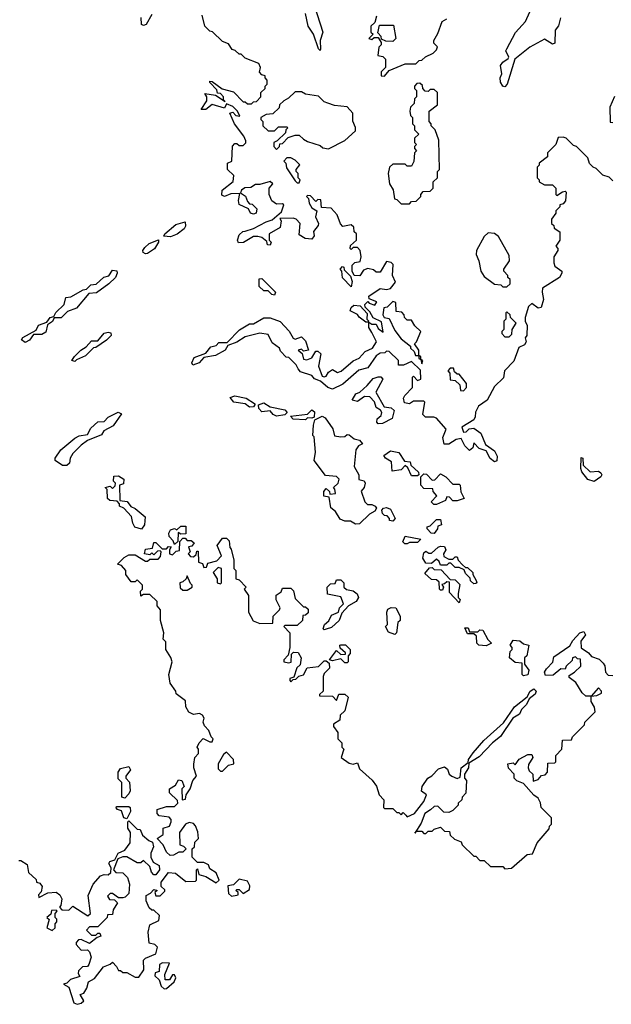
# Model space of a CAD drawing. Extents: x 2472589 to 2662339, y 701009 to 849030.
# Tile 105 of 256: x 2554719 to 2557568, y 756168 to 760905. Entities that reach past the tile are written whole.
import ezdxf

# ---------------------------------------------------------------- set-up
doc = ezdxf.new("R2010")
doc.units = 0

msp = doc.modelspace()

# ---------------------------------------------------------------- linework, layer by layer
at = {"layer": '0CON05XD'}
for points in [[(2556136.7, 760975), (2556177.8, 760845), (2556165.6, 760805), (2556167.1, 760762.9), (2556165, 760757.5), (2556157.5, 760765), (2556133.8, 760835), (2556107.1, 760875), (2556094.6, 760935)], [(2555355, 760930), (2555328, 760882), (2555315, 760876.7), (2555305, 760882.5), (2555303.3, 760916.7)], [(2557052.5, 759215), (2557048.3, 759181.7), (2557005, 759140), (2556970, 759075), (2556927.5, 759045), (2556913, 759017), (2556912.5, 758995), (2556905, 758980), (2556847.5, 758945), (2556855, 758920), (2556868.3, 758921.7), (2556883, 758937), (2556905, 758940), (2556940, 758915), (2556961.7, 758861.7), (2557005, 758830), (2557017.5, 758805), (2557017, 758783), (2557005, 758777.5), (2556983.6, 758793.6), (2556965, 758830), (2556931.7, 758841.7), (2556905, 758870), (2556900, 758845), (2556885, 758832.5), (2556862.5, 758855), (2556845, 758890), (2556820, 758885), (2556785, 758862.5), (2556762.5, 758862.5), (2556756.2, 758895), (2556772.5, 758935), (2556725, 758987.5), (2556713, 758993), (2556673.3, 758993.3), (2556660, 759005), (2556670, 759065), (2556665, 759070), (2556615, 759070), (2556595, 759057.5), (2556571.7, 759061.7), (2556567.5, 759085), (2556573, 759097), (2556610, 759135), (2556610, 759185), (2556615, 759190), (2556635, 759170), (2556650, 759175), (2556648.3, 759218.3), (2556605, 759260), (2556566.7, 759243.3), (2556542.5, 759242.5), (2556542.5, 759265), (2556498.3, 759308.3), (2556485, 759310), (2556477, 759303), (2556455, 759300), (2556435, 759287.5), (2556395, 759230), (2556351.7, 759218.3), (2556275, 759151.2), (2556225, 759127.5), (2556202.5, 759135), (2556166.4, 759166.4), (2556137.7, 759177.7), (2556125, 759192.5), (2556071.7, 759211.7), (2556060, 759225), (2556050, 759245), (2556015, 759280), (2556001.7, 759281.7), (2555975, 759310), (2555970, 759325), (2555935, 759350), (2555915, 759390), (2555875, 759397.5), (2555805, 759380), (2555765, 759353.3), (2555721.7, 759338.3), (2555707.5, 759315), (2555661.2, 759288.8), (2555605, 759280), (2555582.5, 759255), (2555552.5, 759242.5), (2555547.5, 759255), (2555559.3, 759280.7), (2555615, 759300), (2555638.8, 759331.2), (2555665, 759337.5), (2555678.3, 759351.7), (2555718.3, 759351.7), (2555777, 759413), (2555825, 759442.5), (2555845, 759442.5), (2555895, 759470), (2555925, 759470), (2555973.6, 759453.6), (2556016, 759406), (2556035, 759372.5), (2556045, 759367.5), (2556075, 759380), (2556095, 759360), (2556110, 759315), (2556085, 759310), (2556075, 759320), (2556060, 759315), (2556079.3, 759299.3), (2556085, 759272.5), (2556100.7, 759269.3), (2556125, 759277.5), (2556145, 759310), (2556155, 759310), (2556168.3, 759298.3), (2556158.3, 759238.3), (2556175, 759190), (2556185, 759187.5), (2556195, 759190), (2556205, 759210), (2556225, 759222.5), (2556248.3, 759208.3), (2556266.1, 759213.9), (2556325, 759263.3), (2556353, 759277), (2556381.7, 759308.3), (2556417.5, 759325), (2556436.7, 759355), (2556415, 759400), (2556400, 759425), (2556400, 759450), (2556415, 759440), (2556435, 759440), (2556445, 759420), (2556468.3, 759401.7), (2556461.7, 759451.7), (2556420.7, 759470.7), (2556405, 759500), (2556381.7, 759521.7), (2556380, 759535), (2556395, 759550), (2556401.7, 759541.7), (2556428.3, 759531.7), (2556438.3, 759548.3), (2556401.7, 759561.7), (2556400, 759575), (2556455, 759612.5), (2556485, 759607.5), (2556505, 759612.5), (2556528.3, 759641.7), (2556513.8, 759675), (2556517, 759727), (2556507, 759737), (2556485, 759742.5), (2556455, 759690), (2556435, 759690), (2556421.7, 759701.7), (2556395, 759707.5), (2556375, 759700), (2556356.7, 759673.3), (2556330, 759675), (2556320, 759695), (2556320, 759725), (2556333, 759737), (2556358.3, 759741.7), (2556362.5, 759765), (2556357.5, 759795), (2556345, 759810), (2556325, 759810), (2556315, 759800), (2556310, 759805), (2556311.7, 759818.3), (2556340, 759845), (2556340, 759875), (2556330, 759885), (2556327, 759907), (2556315, 759917.5), (2556275, 759910), (2556263, 759923), (2556247, 759967), (2556218.3, 759998.3), (2556171.7, 760001.7), (2556168.3, 760038.3), (2556155, 760040), (2556145, 760030), (2556118.3, 760058.3), (2556105, 760060), (2556100, 760055), (2556110, 760045), (2556113, 760023), (2556125, 760000), (2556150, 759985), (2556143, 759957), (2556157.5, 759925), (2556156.7, 759915), (2556133, 759887), (2556137.5, 759865), (2556125, 759850), (2556093, 759853), (2556065, 759870), (2556070, 759925), (2556050, 759945), (2556035, 759950), (2555971.7, 759948.3), (2555977.5, 759937.5), (2555972.5, 759905), (2555920, 759875), (2555920, 759845), (2555930, 759835), (2555925, 759820), (2555911.7, 759821.7), (2555908.3, 759838.3), (2555885, 759857.5), (2555865, 759862.5), (2555845, 759862.5), (2555797, 759833), (2555771.7, 759831.7), (2555767.5, 759845), (2555775, 759870), (2555793, 759887), (2555805, 759887.5), (2555845, 759900), (2555905, 759932.9), (2555935, 759942.5), (2555979.3, 759980.7), (2555990, 760015), (2555985, 760020), (2555955, 760017.5), (2555933, 760033), (2555920, 760065), (2555920, 760095), (2555937.5, 760115), (2555925, 760127.5), (2555875, 760112.5), (2555855, 760112.5), (2555832.5, 760097.5), (2555803.6, 760096.4), (2555787.5, 760085), (2555781.7, 760071.7), (2555806.1, 760056.1), (2555815, 760030), (2555825, 760020), (2555838.3, 760018.3), (2555860, 759995), (2555857.5, 759975), (2555845, 759970), (2555830, 759975), (2555820, 759995), (2555776.2, 760016.2), (2555772, 760035), (2555778.3, 760068.3), (2555735, 760068.1), (2555705, 760054.4), (2555691.7, 760061.7), (2555694.3, 760085.7), (2555746.7, 760126.7), (2555750, 760155), (2555720, 760185), (2555720, 760215), (2555740, 760225), (2555743, 760297), (2555755, 760310), (2555765, 760310), (2555775, 760300), (2555795, 760300), (2555807, 760313), (2555807, 760323), (2555797.5, 760345), (2555753.9, 760403.9), (2555730, 760455), (2555745, 760460), (2555760, 760445), (2555778.3, 760441.7), (2555767.5, 760465), (2555745, 760487.5), (2555715, 760500), (2555705, 760480), (2555645, 760497.5), (2555615, 760472.5), (2555592.5, 760472.5), (2555620, 760515), (2555620, 760535), (2555610, 760550), (2555661.7, 760541.7), (2555707.5, 760512.5), (2555700, 760520), (2555700, 760535), (2555685, 760550), (2555671.7, 760551.7), (2555667.5, 760567.5), (2555633.6, 760603.6), (2555635, 760610), (2555645, 760607.5), (2555693, 760573), (2555748.3, 760558.3), (2555795, 760510), (2555805, 760510), (2555815, 760500), (2555835, 760500), (2555845, 760510), (2555858.3, 760511.7), (2555880, 760535), (2555880, 760555), (2555900, 760575), (2555900, 760585), (2555910, 760595), (2555910, 760615), (2555900, 760625), (2555900, 760635), (2555885, 760640), (2555873, 760653), (2555877.5, 760675), (2555870, 760695), (2555805, 760720), (2555785, 760740), (2555775, 760740), (2555757, 760757), (2555741.7, 760761.7), (2555725, 760790), (2555695, 760800), (2555646.4, 760846.4), (2555635, 760850), (2555610, 760875), (2555597, 760927)], [(2556437, 760923), (2556428.3, 760891.7), (2556410, 760875), (2556410, 760845), (2556420, 760835), (2556400, 760815), (2556415, 760810), (2556425, 760820), (2556445, 760820), (2556460, 760795), (2556460, 760785), (2556447.5, 760772.5), (2556442.5, 760732.5), (2556467.5, 760727.5), (2556480, 760715), (2556480, 760675), (2556460, 760655), (2556460, 760635), (2556475, 760633.3)], [(2556475, 760633.3), (2556498.3, 760661.7), (2556575, 760692.5), (2556627, 760693), (2556641.7, 760708.3), (2556655, 760710), (2556673, 760727), (2556710, 760745), (2556725, 760760), (2556730, 760775), (2556713, 760793), (2556712.5, 760805), (2556731.7, 760838.3), (2556753, 760897), (2556775, 760910)], [(2557322.5, 760915), (2557313.9, 760876.1), (2557297.5, 760855), (2557295, 760792.5), (2557285, 760787.5), (2557245, 760812.5), (2557175, 760773.8), (2557102.5, 760715), (2557065.7, 760595), (2557055, 760582), (2557045, 760586), (2557033.3, 760605), (2557032.2, 760625), (2557040.8, 760645), (2557034.4, 760685), (2557045, 760700.8), (2557071.2, 760718.8), (2557073.8, 760725), (2557060, 760755), (2557064.3, 760765.7), (2557105.9, 760844.1), (2557155, 760897.5), (2557175, 760942.5)], [(2556515, 760800), (2556482.5, 760802.5), (2556461.7, 760811.7), (2556460, 760825), (2556442.5, 760842.5), (2556451.7, 760878.3), (2556518.3, 760878.3), (2556530, 760815), (2556515, 760800)], [(2556595, 760020), (2556605, 760030), (2556628.3, 760031.7), (2556650, 760055), (2556650, 760065), (2556661.7, 760078.3), (2556695, 760080), (2556710, 760095), (2556710, 760125), (2556730, 760145), (2556730, 760175), (2556740, 760185), (2556737.5, 760325), (2556720, 760375), (2556700, 760395), (2556700, 760405), (2556690, 760415), (2556690, 760465), (2556730, 760495), (2556730, 760555), (2556715, 760570), (2556695, 760570), (2556685, 760560), (2556671.7, 760561.7), (2556660, 760575), (2556658.3, 760588.3), (2556645, 760600), (2556631.7, 760598.3), (2556620, 760585), (2556620, 760575), (2556630, 760565), (2556630, 760535), (2556620, 760525), (2556618.3, 760501.7), (2556600, 760485), (2556597.5, 760465), (2556600, 760445), (2556610, 760435), (2556610, 760405), (2556620, 760395), (2556620, 760375), (2556640, 760355), (2556620, 760335), (2556620, 760315), (2556630, 760305), (2556620, 760295), (2556620, 760285), (2556630, 760275), (2556620, 760265), (2556617, 760223), (2556605, 760200), (2556585, 760200), (2556575, 760210), (2556515, 760210), (2556500, 760195), (2556492.5, 760165), (2556500, 760115), (2556517, 760087), (2556523.3, 760043.3), (2556535, 760040), (2556555, 760020), (2556595, 760020)], [(2555955, 760280), (2555970, 760295), (2555971.7, 760308.3), (2555985, 760310), (2556011.7, 760338.3), (2556045, 760350), (2556065, 760350), (2556085, 760330), (2556105, 760320), (2556165, 760300), (2556178.3, 760288.3), (2556205, 760283.3), (2556285, 760323.3), (2556335, 760370), (2556336.1, 760386.1), (2556323, 760417), (2556322.5, 760455), (2556296.2, 760486.2), (2556235, 760492.5), (2556203, 760503), (2556185, 760510), (2556157, 760537), (2556095, 760547.5), (2556075, 760557.5), (2556045, 760557.5), (2556013, 760527), (2555990, 760515), (2555970, 760495), (2555968.3, 760481.7), (2555938.3, 760451.7), (2555905, 760450), (2555880, 760435), (2555880, 760425), (2555890, 760415), (2555890, 760395), (2555915, 760370), (2555945, 760370), (2555965, 760390), (2556005, 760390), (2556010, 760385), (2556000, 760375), (2555998.3, 760361.7), (2555958.3, 760321.7), (2555942.5, 760315), (2555942.5, 760295), (2555955, 760280)], [(2557583.6, 760536.4), (2557560, 760485), (2557561.7, 760411.7), (2557575, 760410)], [(2557575, 760130), (2557557, 760147), (2557527, 760157), (2557495, 760190), (2557480, 760195), (2557463, 760213), (2557455, 760240), (2557400, 760295), (2557385, 760300), (2557350, 760335), (2557335, 760340), (2557311.7, 760338.3), (2557300, 760305), (2557260, 760265), (2557260, 760245), (2557220, 760215), (2557220, 760205), (2557210, 760195), (2557210, 760145), (2557220, 760135), (2557220, 760125), (2557245, 760110), (2557285, 760110), (2557300, 760095), (2557300, 760065), (2557305, 760060), (2557333, 760077), (2557345, 760080), (2557350, 760075), (2557347, 760033), (2557335, 760020), (2557320, 760015), (2557320, 760005), (2557300, 759985), (2557300, 759975), (2557280, 759945), (2557280, 759925), (2557290, 759915), (2557291.7, 759901.7), (2557320, 759885), (2557320, 759845), (2557300, 759815), (2557310, 759805), (2557310, 759795), (2557290, 759765), (2557290, 759735), (2557295, 759720), (2557330, 759695), (2557330, 759685), (2557317.5, 759665), (2557236.4, 759613.6), (2557233.8, 759595), (2557241.7, 759558.3), (2557229.3, 759520.7), (2557215, 759517.5), (2557185, 759540), (2557168.8, 759525), (2557153, 759473), (2557153, 759453), (2557162.5, 759435), (2557160, 759385), (2557152.5, 759375), (2557157.5, 759355), (2557148.8, 759341.2), (2557121.7, 759328.3), (2557098.3, 759261.7), (2557052.5, 759215)], [(2556065, 760120), (2556070, 760135), (2556060, 760145), (2556060, 760165), (2556050, 760175), (2556050, 760185), (2556067, 760207), (2556045, 760230), (2556025, 760240), (2556005, 760240), (2555990, 760225), (2556000, 760215), (2556003.3, 760193.3), (2556045, 760130), (2556055, 760120), (2556065, 760120)], [(2555445, 759861.2), (2555413.3, 759863.3), (2555417.5, 759875), (2555470.4, 759919.6), (2555515, 759932.5), (2555517.7, 759912.3), (2555511.4, 759898.6), (2555477, 759873), (2555445, 759861.2)], [(2557065, 759620), (2557080, 759635), (2557080, 759655), (2557070, 759665), (2557070, 759675), (2557050, 759695), (2557050, 759705), (2557076.7, 759745), (2557075, 759770), (2557025, 759862.5), (2557005, 759876.7), (2556975, 759880), (2556955, 759862.5), (2556918, 759795), (2556916.7, 759775), (2556930, 759745), (2556940, 759695), (2556955, 759670), (2557005, 759632.5), (2557035, 759630), (2557045, 759620), (2557065, 759620)], [(2555325, 759778), (2555313.8, 759785), (2555312, 759795), (2555321.5, 759808.5), (2555342, 759828), (2555386.7, 759846.7), (2555386.7, 759835), (2555367.2, 759802.8), (2555335, 759780.8), (2555325, 759778)], [(2554745, 759352.5), (2554727.5, 759365), (2554734.1, 759375.9), (2554798.3, 759411.7), (2554810, 759435), (2554850, 759450), (2554865, 759472.5), (2554882.5, 759477.5), (2554893.2, 759496.8), (2554933.3, 759535), (2554941.7, 759568.3), (2554965, 759572.5), (2555024.1, 759605.9), (2555040.7, 759609.3), (2555060.9, 759629.1), (2555087, 759633), (2555124.2, 759665.8), (2555147.7, 759672.3), (2555165, 759700), (2555187, 759697), (2555188.8, 759685), (2555180, 759665), (2555147.5, 759635), (2555088.6, 759591.4), (2555052.3, 759587.7), (2554992.3, 759517.7), (2554949.3, 759500.7), (2554918.6, 759471.4), (2554885, 759470), (2554876.4, 759453.6), (2554852.5, 759437.5), (2554845, 759402.5), (2554825, 759390), (2554785, 759390), (2554766.4, 759363.6), (2554745, 759352.5)], [(2556315, 759620), (2556273.8, 759663.8), (2556270, 759695), (2556262.5, 759705), (2556273, 759717), (2556280, 759715), (2556281.7, 759701.7), (2556311.7, 759671.7), (2556320, 759645), (2556315, 759620)], [(2555945, 759580), (2555933, 759583), (2555915, 759600), (2555895, 759600), (2555871.7, 759621.7), (2555871.7, 759658.3), (2555885, 759660), (2555950, 759595), (2555945, 759580)], [(2556655, 759250), (2556660, 759265), (2556650, 759270), (2556650, 759285), (2556640, 759290), (2556640, 759315), (2556620, 759345), (2556630, 759355), (2556650, 759405), (2556621.7, 759431.7), (2556605, 759460), (2556585, 759460), (2556571.7, 759471.7), (2556570, 759485), (2556558.3, 759498.3), (2556531.7, 759501.7), (2556530, 759545), (2556515, 759550), (2556488.3, 759521.7), (2556471.7, 759518.3), (2556467.5, 759485), (2556473, 759473), (2556498.3, 759468.3), (2556525, 759410), (2556555, 759370), (2556600, 759335), (2556600, 759325), (2556618.3, 759308.3), (2556625, 759290), (2556640, 759290), (2556640, 759275), (2556650, 759270), (2556655, 759250)], [(2556395, 759450), (2556385, 759450), (2556353.6, 759473.6), (2556345, 759487.5), (2556310, 759505), (2556315, 759520), (2556328.3, 759531.7), (2556358.3, 759528.3), (2556391.7, 759491.7), (2556390, 759465), (2556400, 759455), (2556395, 759450)], [(2557075, 759380), (2557088.3, 759391.7), (2557090, 759415), (2557110, 759445), (2557081.7, 759471.7), (2557080, 759485), (2557065, 759500), (2557060, 759495), (2557060, 759465), (2557050, 759455), (2557050, 759415), (2557040, 759405), (2557040, 759395), (2557055, 759380), (2557075, 759380)], [(2554985, 759260), (2554970, 759265), (2554982.5, 759285), (2555012.5, 759315), (2555039.3, 759330.7), (2555065, 759360), (2555095, 759360), (2555125, 759396.7), (2555145, 759402.5), (2555158.3, 759398.3), (2555160, 759385), (2555136.4, 759363.6), (2555085, 759327.5), (2555073.8, 759326.2), (2555035, 759287.5), (2554991.7, 759268.3), (2554985, 759260)], [(2556855, 759120), (2556870, 759135), (2556870, 759155), (2556835, 759200), (2556825, 759200), (2556811.7, 759211.7), (2556808.3, 759228.3), (2556791.7, 759228.3), (2556780, 759215), (2556790, 759205), (2556791.7, 759171.7), (2556815, 759170), (2556838.3, 759148.3), (2556841.7, 759121.7), (2556855, 759120)], [(2556445, 758960), (2556438.3, 758968.3), (2556440, 758985), (2556459.3, 759000.7), (2556462.5, 759015), (2556456.7, 759026.7), (2556435, 759040), (2556427, 759067), (2556405, 759090), (2556378.3, 759091.7), (2556345, 759067.5), (2556320, 759075), (2556337.5, 759105), (2556356.7, 759113.3), (2556392.5, 759145), (2556420.7, 759179.3), (2556445, 759187.5), (2556457, 759187), (2556467.5, 759175), (2556433, 759113), (2556473.3, 759043.3), (2556507, 759037), (2556522.5, 759025), (2556513, 758987), (2556465, 758962.5), (2556445, 758960)], [(2555825, 759041.2), (2555805, 759056.7), (2555750, 759065), (2555733, 759087), (2555755, 759096.2), (2555810, 759085), (2555849.3, 759059.3), (2555852.5, 759055), (2555845, 759043.3), (2555825, 759041.2)], [(2555955, 758997.5), (2555938.8, 759005), (2555925, 759023.3), (2555885, 759018), (2555870, 759035), (2555868.3, 759051.7), (2555895, 759062.5), (2555925, 759042.5), (2555995, 759027.5), (2556007.5, 759015), (2555995, 759003.8), (2555955, 758997.5)], [(2554945, 758760), (2554925, 758760), (2554890, 758785), (2554890, 758795), (2554917.5, 758835), (2554985, 758892.5), (2555005, 758902.5), (2555045, 758910), (2555060.7, 758939.3), (2555095, 758970), (2555125, 758972.5), (2555145, 758993.3), (2555193, 759017), (2555208.3, 759008.3), (2555169.3, 758950.7), (2555123.6, 758926.4), (2555112.5, 758907.5), (2555045, 758880), (2555015, 758857.5), (2554975, 758817.5), (2554962.5, 758795), (2554958.3, 758771.7), (2554945, 758760)], [(2556095, 758980), (2556035, 758982.5), (2556022.5, 758997.5), (2556105, 759007.5), (2556125, 759027.5), (2556138.8, 759018.8), (2556137.5, 758992.5), (2556125, 758987.5), (2556105, 758990), (2556095, 758980)], [(2556335, 758477.5), (2556311.7, 758491.7), (2556285, 758492.5), (2556261.7, 758501.7), (2556239.3, 758539.3), (2556216.4, 758556.4), (2556208.3, 758608.3), (2556183, 758613), (2556182.5, 758635), (2556195, 758650), (2556210, 758635), (2556211.7, 758621.7), (2556240, 758625), (2556237, 758647), (2556230, 758655), (2556252.5, 758675), (2556256.7, 758695), (2556245, 758707.5), (2556191.7, 758711.7), (2556136.7, 758785), (2556143.3, 758825), (2556137.5, 758897.5), (2556130, 758905), (2556133.3, 758955), (2556140.7, 758979.3), (2556175, 758997.5), (2556190, 758990), (2556227, 758937), (2556235, 758902.5), (2556265, 758897.5), (2556285, 758900), (2556295, 758910), (2556305, 758907.5), (2556329.3, 758889.3), (2556355, 758882.5), (2556370, 758865), (2556350, 758855), (2556337.5, 758835), (2556330, 758755), (2556352.5, 758715), (2556352.5, 758692.5), (2556376.7, 758686.7), (2556382.5, 758675), (2556377.5, 758655), (2556363.3, 758636.7), (2556380, 758585), (2556393, 758573), (2556415, 758572.5), (2556430, 758565), (2556437.5, 758555), (2556429.3, 758540.7), (2556403.6, 758526.4), (2556355, 758480), (2556335, 758477.5)], [(2556635, 758710), (2556605, 758710), (2556588.3, 758748.3), (2556575, 758760), (2556555, 758740), (2556513, 758733), (2556508.3, 758778.3), (2556480, 758795), (2556471.7, 758808.3), (2556505, 758830), (2556545, 758822.5), (2556571.7, 758781.7), (2556598.3, 758778.3), (2556601.7, 758761.7), (2556638.3, 758728.3), (2556640, 758715), (2556635, 758710)], [(2557485, 758683.3), (2557455, 758692.5), (2557425, 758730), (2557420, 758745), (2557421.7, 758798.3), (2557430, 758795), (2557431.7, 758761.7), (2557465, 758730), (2557505, 758732.5), (2557517.5, 758725), (2557522.5, 758715), (2557517.5, 758705), (2557485, 758683.3)], [(2555305, 758453.3), (2555273.3, 758463.3), (2555263, 758483), (2555257.5, 758515), (2555220, 758555), (2555200, 758565), (2555200, 758575), (2555188.3, 758588.3), (2555152.5, 758592.5), (2555141.7, 758601.7), (2555140, 758645), (2555130, 758655), (2555155, 758660), (2555165, 758650), (2555178.3, 758661.7), (2555180, 758675), (2555170, 758685), (2555171.7, 758708.3), (2555195, 758710), (2555220, 758695), (2555218.3, 758671.7), (2555200, 758665), (2555201.7, 758591.7), (2555237, 758587), (2555253.3, 758563.3), (2555275, 758552.5), (2555322.5, 758512.5), (2555320, 758475), (2555305, 758453.3)], [(2556725, 758572.5), (2556713, 758573), (2556700, 758585), (2556727.5, 758615), (2556710, 758635), (2556708.3, 758648.3), (2556665, 758650), (2556650, 758665), (2556650, 758705), (2556665, 758720), (2556678.3, 758718.3), (2556705, 758690), (2556718.3, 758691.7), (2556745, 758720), (2556770, 758705), (2556805, 758670), (2556835, 758670), (2556840, 758665), (2556843, 758633), (2556858.3, 758601.7), (2556825, 758590), (2556805, 758590), (2556788.3, 758608.3), (2556775, 758610), (2556768.3, 758591.7), (2556725, 758572.5)], [(2556515, 758492.5), (2556500, 758495), (2556500, 758505), (2556488.3, 758518.3), (2556475, 758520), (2556465, 758530), (2556462.5, 758545), (2556470, 758555), (2556485, 758557.5), (2556505, 758550), (2556527.5, 758505), (2556515, 758492.5)], [(2556715, 758432.5), (2556700, 758435), (2556680, 758455), (2556680, 758465), (2556695, 758470), (2556725, 758500), (2556745, 758500), (2556750, 758475), (2556731.7, 758468.3), (2556730, 758455), (2556715, 758432.5)], [(2555465, 758380), (2555458.3, 758398.3), (2555438.3, 758418.3), (2555437.5, 758435), (2555445, 758450), (2555465, 758457.5), (2555475, 758450), (2555495, 758467.5), (2555518.3, 758468.3), (2555518.3, 758431.7), (2555495, 758430), (2555481.7, 758438.3), (2555480, 758395), (2555465, 758380)], [(2555015, 756172.5), (2555027.5, 756185), (2555010, 756215), (2555028.3, 756221.7), (2555042.5, 756245), (2555050, 756275), (2555078.3, 756291.7), (2555121.7, 756348.3), (2555155, 756360), (2555165, 756370), (2555185, 756350), (2555195, 756330), (2555205, 756330), (2555215, 756320), (2555235, 756320), (2555275, 756297.5), (2555291.7, 756298.3), (2555317, 756333), (2555315, 756380), (2555325, 756390), (2555375, 756410), (2555381.7, 756441.7), (2555370, 756455), (2555342.5, 756462.5), (2555337.5, 756515), (2555345, 756550), (2555389.3, 756570.7), (2555392.5, 756595), (2555365, 756620), (2555355, 756620), (2555341.7, 756631.7), (2555327.5, 756665), (2555328.3, 756691.7), (2555348.3, 756701.7), (2555365, 756720), (2555380, 756715), (2555370, 756705), (2555375, 756690), (2555395, 756690), (2555418.3, 756711.7), (2555418.3, 756718.3), (2555400, 756735), (2555400, 756755), (2555435, 756802.5), (2555468.3, 756798.3), (2555518.3, 756758.3), (2555565, 756760), (2555570, 756765), (2555570, 756815), (2555575, 756820), (2555581.7, 756791.7), (2555615, 756782.5), (2555665, 756752.5), (2555680, 756765), (2555665, 756800), (2555635, 756820), (2555628.3, 756838.3), (2555605, 756850), (2555575, 756850), (2555550, 756875), (2555550, 756915), (2555560, 756925), (2555561.7, 756948.3), (2555580, 756965), (2555577, 756997), (2555566.1, 757026.1), (2555555, 757037.5), (2555535, 757042.5), (2555516.4, 757033.6), (2555487.5, 756995), (2555490, 756935), (2555508.3, 756928.3), (2555520, 756915), (2555505, 756900), (2555485, 756900), (2555460, 756885), (2555443, 756883), (2555425, 756900), (2555410, 756935), (2555380, 756965), (2555410, 756985), (2555410, 757015), (2555440, 757025), (2555447.5, 757045), (2555447.5, 757057.5), (2555438.3, 757068.3), (2555390, 757075), (2555380, 757085), (2555380, 757105), (2555425, 757120), (2555465, 757120), (2555480, 757135), (2555478.3, 757148.3), (2555440, 757185), (2555440, 757205), (2555468.3, 757221.7), (2555483, 757247), (2555500, 757245), (2555510, 757215), (2555500, 757205), (2555501.7, 757151.7), (2555517.5, 757155), (2555520, 757175), (2555540, 757205), (2555552.5, 757245), (2555570, 757265), (2555556.7, 757305), (2555557, 757323), (2555562.5, 757355), (2555580, 757375), (2555580, 757395), (2555573.3, 757405), (2555582.5, 757425), (2555603, 757447), (2555635, 757430), (2555645, 757430), (2555650, 757445), (2555640, 757455), (2555630, 757485), (2555608.3, 757508.3), (2555602.5, 757525), (2555607.5, 757545), (2555599.3, 757559.3), (2555585, 757567.5), (2555555, 757562.5), (2555533.6, 757573.6), (2555518.3, 757598.3), (2555517, 757627), (2555471.7, 757661.7), (2555470, 757675), (2555443, 757713), (2555437.5, 757755), (2555452.5, 757815), (2555446.7, 757836.7), (2555422.5, 757875), (2555421.7, 757911.7), (2555410, 757925), (2555412.5, 757955), (2555397.5, 758015), (2555397.5, 758065), (2555380, 758085), (2555380, 758105), (2555345, 758140), (2555315, 758140), (2555301.7, 758131.7), (2555300, 758155), (2555310, 758165), (2555310, 758185), (2555285, 758210), (2555275, 758200), (2555255, 758200), (2555230, 758235), (2555230, 758255), (2555208.3, 758278.3), (2555190, 758285), (2555221.7, 758318.3), (2555245, 758330), (2555275, 758330), (2555325, 758300), (2555335, 758300), (2555345, 758310), (2555385, 758310), (2555397, 758323), (2555400, 758345), (2555395, 758350), (2555381.7, 758348.3), (2555365, 758330), (2555355, 758340), (2555345, 758330), (2555320, 758335), (2555325, 758357.5), (2555358.3, 758361.7), (2555365, 758390), (2555375, 758390), (2555405, 758360), (2555425, 758360), (2555435, 758370), (2555448.3, 758368.3), (2555440, 758355), (2555440, 758335), (2555455, 758330), (2555471.7, 758348.3), (2555488.3, 758351.7), (2555490, 758395), (2555505, 758410), (2555515, 758410), (2555525, 758400), (2555545, 758400), (2555558.3, 758388.3), (2555548.3, 758371.7), (2555531.7, 758368.3), (2555540, 758345), (2555530, 758335), (2555541.7, 758321.7), (2555555, 758320), (2555568.3, 758331.7), (2555571.7, 758348.3), (2555578.3, 758348.3), (2555580, 758295), (2555598.3, 758288.3), (2555605, 758270), (2555618.3, 758271.7), (2555625, 758290), (2555668.3, 758301.7), (2555690, 758325), (2555670, 758375), (2555695, 758410), (2555715, 758410), (2555727, 758397), (2555730, 758365), (2555737, 758357), (2555750, 758305), (2555750, 758265), (2555760, 758255), (2555760, 758215), (2555775, 758210), (2555810, 758175), (2555800, 758165), (2555820, 758135), (2555820, 758055), (2555843.3, 758013.3), (2555875, 758000), (2555938.3, 758001.7), (2555940, 758035), (2555970, 758065), (2555972.5, 758075), (2555953.6, 758113.6), (2555953, 758137), (2555978.3, 758151.7), (2555985, 758170), (2556025, 758170), (2556037, 758157), (2556045, 758120), (2556085, 758080), (2556095, 758080), (2556108.3, 758068.3), (2556108.3, 758051.7), (2556095, 758040), (2556081.7, 758038.3), (2556080, 758015), (2556055, 757990), (2555995, 757990), (2555990, 757985), (2556020, 757955), (2556020, 757885), (2556011.7, 757848.3), (2555990, 757825), (2555990, 757815), (2556015, 757810), (2556025.9, 757814.1), (2556027.5, 757852.5), (2556037.5, 757862.5), (2556060, 757860), (2556074, 757835), (2556069.5, 757800.5), (2556053.9, 757786.1), (2556038.3, 757741.7), (2556020, 757735), (2556020, 757725), (2556025, 757720), (2556035, 757730), (2556048.3, 757731.7), (2556063, 757747), (2556085, 757752.5), (2556103, 757787), (2556157, 757793), (2556185, 757820), (2556195, 757820), (2556208.3, 757808.3), (2556210, 757785), (2556185, 757760), (2556180, 757745), (2556180, 757675), (2556161.7, 757658.3), (2556161.7, 757651.7), (2556225, 757650), (2556245, 757630), (2556255, 757660), (2556285, 757660), (2556300, 757645), (2556285, 757580), (2556261.7, 757558.3), (2556260, 757535), (2556230, 757515), (2556230, 757505), (2556250, 757475), (2556250, 757445), (2556270, 757425), (2556270, 757405), (2556280, 757395), (2556267.5, 757355), (2556305, 757327.5), (2556325, 757322.5), (2556345, 757330), (2556355, 757300), (2556416.4, 757246.4), (2556437, 757217), (2556450, 757175), (2556471.7, 757151.7), (2556470, 757115), (2556475, 757110), (2556515, 757110), (2556535, 757090), (2556545, 757090), (2556555, 757080), (2556565, 757090), (2556578.3, 757078.3), (2556585, 757070), (2556620, 757085), (2556665, 757143.8), (2556677.5, 757175), (2556653, 757193), (2556657.5, 757215), (2556683.6, 757256.4), (2556703, 757267), (2556735, 757300), (2556765, 757310), (2556778.3, 757298.3), (2556786.2, 757275), (2556798.8, 757265), (2556825, 757253.3), (2556840, 757260), (2556843.9, 757306.1), (2556878.3, 757331.7), (2556880, 757345), (2556902.1, 757377.9), (2556953.3, 757436.7), (2557048.3, 757521.7), (2557101.3, 757598.7), (2557162.7, 757647.3), (2557176, 757675), (2557195, 757686), (2557206.2, 757675), (2557200.3, 757659.7), (2557172, 757638), (2557159.4, 757610.6), (2557135, 757586.7), (2557126, 757564), (2557093.3, 757545), (2557034, 757456), (2556994.6, 757425.4), (2556931.9, 757358.1), (2556881.7, 757328.3), (2556880, 757305), (2556860, 757275), (2556860, 757255), (2556870, 757245), (2556867, 757183), (2556850, 757165), (2556848.3, 757151.7), (2556830, 757135), (2556830, 757125), (2556805, 757100), (2556785, 757090), (2556761.7, 757091.7), (2556731.7, 757121.7), (2556715, 757120), (2556697.1, 757102.9), (2556670, 757085), (2556651.2, 757038.8), (2556621.7, 756991.7), (2556630, 757000), (2556655, 757000), (2556665, 756990), (2556675, 756990), (2556685, 757000), (2556705, 757000), (2556715, 757010), (2556745, 757020), (2556765, 757000), (2556788.3, 756998.3), (2556791.7, 756981.7), (2556811.7, 756961.7), (2556845, 756950), (2556850, 756935), (2556905, 756880), (2556915, 756880), (2556935, 756860), (2556955, 756860), (2556985, 756830), (2557045, 756830), (2557055, 756820), (2557087, 756823), (2557161.7, 756888.3), (2557188.3, 756891.7), (2557210, 756945), (2557268.3, 757011.7), (2557270, 757025), (2557280, 757035), (2557280, 757065), (2557230, 757115), (2557227, 757137), (2557215, 757160), (2557193.6, 757173.6), (2557145, 757230), (2557113, 757243), (2557100, 757255), (2557100, 757275), (2557073, 757303), (2557070, 757325), (2557095, 757330), (2557105, 757320), (2557123, 757347), (2557165, 757370), (2557185, 757370), (2557190, 757355), (2557168.3, 757321.7), (2557167.5, 757305), (2557171.7, 757291.7), (2557190, 757275), (2557191.7, 757241.7), (2557215, 757250), (2557231.7, 757268.3), (2557248.3, 757271.7), (2557260, 757285), (2557261.7, 757328.3), (2557295, 757330), (2557300, 757335), (2557300, 757365), (2557330, 757395), (2557331.7, 757438.3), (2557375, 757440), (2557380, 757455), (2557438.3, 757511.7), (2557440, 757525), (2557490, 757575), (2557487, 757597), (2557470, 757625), (2557470, 757650), (2557497, 757653), (2557520, 757665), (2557520, 757675), (2557505, 757690), (2557470, 757650), (2557445, 757650), (2557427, 757667), (2557396.4, 757716.4), (2557365, 757740), (2557365, 757750), (2557390, 757765), (2557420, 757795), (2557418.3, 757828.3), (2557405, 757830), (2557395, 757840), (2557380, 757835), (2557378.3, 757821.7), (2557350, 757795), (2557345, 757780), (2557325, 757782.5), (2557288, 757752), (2557250, 757750), (2557246.2, 757765), (2557255, 757781.2)], [(2556585, 758382.5), (2556573, 758383), (2556563, 758393), (2556575, 758420), (2556650, 758405), (2556635, 758390), (2556595, 758390), (2556585, 758382.5)], [(2556905, 758190), (2556890, 758205), (2556888.3, 758218.3), (2556865, 758240), (2556858.3, 758258.3), (2556835, 758270), (2556815, 758270), (2556795, 758290), (2556785, 758290), (2556775, 758280), (2556745, 758280), (2556738.3, 758298.3), (2556725, 758310), (2556701.7, 758288.3), (2556675, 758290), (2556660, 758315), (2556665, 758340), (2556675, 758347.5), (2556688.3, 758338.3), (2556701.7, 758338.3), (2556733, 758367), (2556745, 758372.5), (2556765, 758370), (2556770, 758355), (2556760, 758335), (2556761.7, 758321.7), (2556785, 758310), (2556805, 758310), (2556815, 758320), (2556825, 758320), (2556830, 758305), (2556851.7, 758281.7), (2556865, 758270), (2556875, 758270), (2556900, 758245), (2556900, 758235), (2556917, 758207), (2556920, 758195), (2556915, 758192.5), (2556905, 758190)], [(2555685, 758190), (2555690, 758195), (2555690, 758265), (2555675, 758270), (2555650, 758245), (2555670, 758215), (2555670, 758195), (2555685, 758190)], [(2556835, 758100), (2556788.3, 758148.3), (2556788.3, 758198.3), (2556775, 758200), (2556765, 758190), (2556751.7, 758188.3), (2556760, 758175), (2556755, 758160), (2556745, 758160), (2556740, 758165), (2556738.3, 758198.3), (2556725, 758210), (2556701.7, 758211.7), (2556670, 758240), (2556691.7, 758268.3), (2556705, 758270), (2556715, 758260), (2556748.3, 758258.3), (2556791.7, 758211.7), (2556815, 758210), (2556838.3, 758188.3), (2556830, 758145), (2556830, 758125), (2556840, 758115), (2556835, 758100)], [(2555525, 758160), (2555550, 758175), (2555550, 758185), (2555541.7, 758191.7), (2555525, 758230), (2555520, 758215), (2555505, 758200), (2555490, 758195), (2555491.7, 758171.7), (2555505, 758160), (2555525, 758160)], [(2556185, 757970), (2556180, 757975), (2556186.2, 757995), (2556207.3, 758012.7), (2556220, 758040), (2556253.3, 758055), (2556258.8, 758075), (2556277.5, 758095), (2556265, 758127.5), (2556201.7, 758141.7), (2556200, 758175), (2556215, 758190), (2556238.3, 758191.7), (2556245, 758210), (2556265, 758210), (2556280, 758195), (2556280, 758175), (2556293, 758163), (2556325, 758157.5), (2556343, 758143), (2556350, 758125), (2556338.8, 758105), (2556302.5, 758085), (2556270, 758050), (2556256.7, 758015), (2556219.4, 757980.6), (2556195, 757973.3), (2556185, 757970)], [(2556525, 757947.5), (2556495, 757957.5), (2556480, 757985), (2556490, 757995), (2556486, 758055), (2556491.9, 758068.1), (2556506.7, 758076.7), (2556530, 758075), (2556550, 758035), (2556550, 758015), (2556540, 758005), (2556532.5, 757955), (2556525, 757947.5)], [(2556965, 757892.5), (2556930, 757895), (2556920, 757905), (2556918.3, 757938.3), (2556905, 757950), (2556875, 757950), (2556861.7, 757978.3), (2556878.3, 757978.3), (2556885, 757960), (2556925, 757960), (2556935, 757970), (2556948.3, 757968.3), (2556973, 757923), (2556990, 757905), (2556965, 757892.5)], [(2557255, 757781.2), (2557285.5, 757814.5), (2557290, 757840), (2557367.5, 757892.5), (2557382.1, 757917.9), (2557415.8, 757955), (2557435, 757960.8), (2557442.9, 757945), (2557421.2, 757915), (2557422.5, 757882.5), (2557458.3, 757858.3), (2557471.7, 757841.7), (2557508.3, 757828.3), (2557528.3, 757808.3), (2557537, 757797), (2557540, 757765), (2557551.7, 757751.7), (2557575, 757750)], [(2556295, 757810), (2556285, 757810), (2556265, 757830), (2556225, 757820), (2556210, 757825), (2556245, 757870), (2556265, 757850), (2556288.3, 757851.7), (2556288.3, 757858.3), (2556261.7, 757881.7), (2556260, 757895), (2556265, 757897.5), (2556287, 757897), (2556310, 757875), (2556310, 757855), (2556300, 757845), (2556300, 757815), (2556295, 757810)], [(2557145, 757747.5), (2557137.5, 757755), (2557138.3, 757808.3), (2557105, 757812.5), (2557077.5, 757835), (2557080, 757865), (2557090, 757875), (2557090, 757885), (2557080, 757895), (2557095, 757920), (2557127, 757917), (2557145, 757902.5), (2557170, 757895), (2557160, 757845), (2557150, 757835), (2557150, 757805), (2557170, 757775), (2557165, 757752.5), (2557145, 757747.5)], [(2555695, 757290), (2555725, 757317.5), (2555750, 757325), (2555747.5, 757345), (2555715, 757380), (2555700.7, 757369.3), (2555673.8, 757325), (2555675, 757300), (2555685, 757290), (2555695, 757290)], [(2555225, 757160), (2555210, 757165), (2555210, 757235), (2555193, 757253), (2555192.5, 757285), (2555205, 757302.5), (2555245, 757312.5), (2555252.5, 757295), (2555230, 757265), (2555230, 757255), (2555247, 757237), (2555250, 757195), (2555245, 757180), (2555225, 757160)], [(2555235, 757060), (2555220, 757065), (2555208.3, 757098.3), (2555190, 757105), (2555183, 757113), (2555185, 757120), (2555245, 757120), (2555250, 757115), (2555252.5, 757095), (2555235, 757060)], [(2554715, 756860), (2554725, 756860), (2554755, 756840), (2554761.7, 756801.7), (2554798.3, 756768.3), (2554800, 756755), (2554815, 756750), (2554827.5, 756735), (2554821.7, 756708.3), (2554810, 756695), (2554811.7, 756681.7), (2554855, 756703.3), (2554895, 756707.5), (2554912.5, 756695), (2554922.5, 756675), (2554917.5, 756642.5), (2554910, 756635), (2554921.7, 756621.7), (2554955, 756620), (2554975, 756640), (2555047.5, 756592.5), (2555060, 756605), (2555048.3, 756691.7), (2555073.3, 756745), (2555107.5, 756785), (2555125, 756792.5), (2555145, 756790), (2555158.3, 756801.7), (2555160, 756825), (2555147.5, 756845), (2555152.5, 756855), (2555177.5, 756862.5), (2555192.5, 756895), (2555225, 756910), (2555250, 756945), (2555252.5, 756995), (2555240, 757015), (2555240, 757045), (2555245, 757050), (2555285, 757010), (2555298.3, 757008.3), (2555310.7, 756980.7), (2555340, 756955), (2555358.3, 756948.3), (2555362.5, 756925), (2555350, 756895), (2555350, 756875), (2555361.7, 756851.7), (2555390, 756835), (2555392.5, 756815), (2555375, 756790), (2555365, 756790), (2555353, 756803), (2555345, 756830), (2555315, 756860), (2555301.7, 756848.3), (2555285, 756847.5), (2555235, 756877.5), (2555215, 756877.5), (2555191.7, 756868.3), (2555170, 756815), (2555182.5, 756802.5), (2555215, 756800), (2555238.3, 756778.3), (2555247.5, 756745), (2555245, 756700), (2555227, 756683), (2555215, 756680), (2555195, 756680), (2555165, 756700), (2555155, 756700), (2555141.7, 756688.3), (2555151.7, 756671.7), (2555175, 756670), (2555190, 756655), (2555168.3, 756621.7), (2555165, 756600), (2555141.7, 756598.3), (2555140, 756585), (2555095, 756540), (2555055, 756540), (2555040, 756525), (2555065, 756500), (2555085, 756500), (2555095, 756510), (2555105, 756510), (2555110, 756495), (2555091.7, 756488.3), (2555055, 756460), (2555015, 756480), (2555001.7, 756478.3), (2554990, 756465), (2554990, 756455), (2555015, 756427.5), (2555045, 756430), (2555055, 756420), (2555062.5, 756395), (2555051.7, 756358.3), (2555045, 756350), (2555021.7, 756348.3), (2555001.7, 756328.3), (2555000, 756315), (2555008.3, 756301.7), (2554963, 756287), (2554945, 756270), (2554930, 756265), (2554955, 756250), (2554980, 756175), (2554995, 756167.5), (2555015, 756172.5)], [(2555738.3, 756688.3), (2555765, 756692.5), (2555770, 756695), (2555770, 756705), (2555760, 756715), (2555765, 756720), (2555775, 756720), (2555795, 756700), (2555825, 756720), (2555827, 756737), (2555815, 756760), (2555775, 756770), (2555748.3, 756741.7), (2555721.7, 756738.3), (2555725, 756700), (2555738.3, 756688.3)], [(2554875, 756522.5), (2554890, 756535), (2554890, 756555), (2554897.5, 756565), (2554897.5, 756577.5), (2554890, 756585), (2554890, 756605), (2554900, 756615), (2554895, 756620), (2554871.7, 756618.3), (2554868.3, 756601.7), (2554850, 756585), (2554860, 756575), (2554850, 756535), (2554875, 756522.5)], [(2555415, 756242.5), (2555425, 756243.3), (2555462.5, 756275), (2555470, 756295), (2555465, 756310), (2555455, 756310), (2555440, 756285), (2555420, 756285), (2555418.3, 756311.7), (2555440, 756365), (2555407, 756367), (2555391.7, 756358.3), (2555390, 756325), (2555371.7, 756318.3), (2555370, 756305), (2555390, 756285), (2555400, 756255), (2555415, 756242.5)]]:
    msp.add_lwpolyline(points, dxfattribs=at)

doc.saveas('drawing.dxf')
